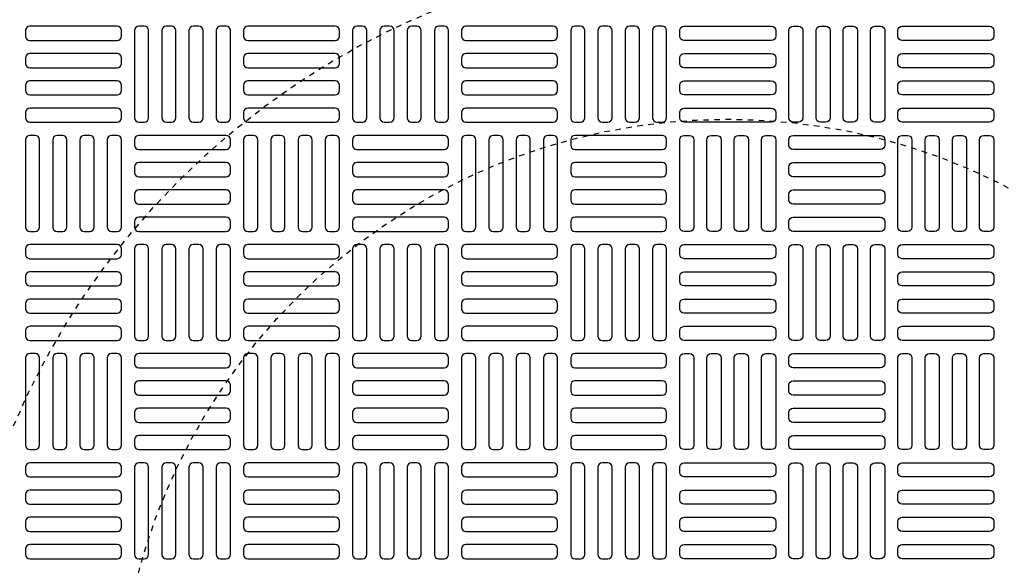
# Model space of a CAD drawing. Extents: x -169 to 2224, y 0 to 2796.
# Tile 13 of 256: x -109 to -92, y 967 to 977. Entities that reach past the tile are written whole.
import ezdxf

# ---------------------------------------------------------------- set-up
doc = ezdxf.new("R2010")
doc.units = 0
doc.header["$MEASUREMENT"] = 0
doc.linetypes.add('HIDDEN2', pattern=[0.28125, 0.1875, -0.09375])
doc.layers.get('DEFPOINTS').update_dxf_attribs({"linetype": 'CONTINUOUS'})
doc.layers.add('TANK-MANHOLE-COVER-40', color=2, linetype='CONTINUOUS')
doc.layers.add('TANK-MANHOLE-COVER-HATCH-40', color=252, linetype='CONTINUOUS')

msp = doc.modelspace()

# ---------------------------------------------------------------- linework, layer by layer
at = {"layer": 'DEFPOINTS', "color": 8, "linetype": 'HIDDEN2', "ltscale": 0.125}
msp.add_circle((-96.69184, 964.04846), 14, dxfattribs=at)
msp.add_circle((-96.69184, 964.04846), 14, dxfattribs=at)
at = {"layer": 'DEFPOINTS', "color": 8, "linetype": 'HIDDEN2', "ltscale": 0.5}
msp.add_circle((-96.69184, 964.04846), 11, dxfattribs=at)
msp.add_circle((-96.69184, 964.04846), 11, dxfattribs=at)
at = {"layer": 'TANK-MANHOLE-COVER-40', "color": 4, "linetype": 'Continuous'}
msp.add_circle((-96.69107, 964.04846), 22.63902, dxfattribs=at)
at = {"layer": 'TANK-MANHOLE-COVER-40', "color": 1, "linetype": 'Continuous'}
msp.add_circle((-96.69107, 964.04846), 22.44094, dxfattribs=at)
at = {"layer": 'TANK-MANHOLE-COVER-40', "color": 2, "linetype": 'Continuous'}
msp.add_circle((-96.69107, 964.04846), 21.65354, dxfattribs=at)
at = {"layer": 'TANK-MANHOLE-COVER-HATCH-40', "linetype": 'Continuous', "flags": 128}
for points in [[(-107.63595, 976.64689, 0.41421356), (-107.71469, 976.72563), (-109.2895, 976.72563, 0.41421356), (-109.36824, 976.64689), (-109.36824, 976.54846, 0.41421356), (-109.2895, 976.46972), (-107.71469, 976.46972, 0.41421356), (-107.63595, 976.54846)], [(-107.22257, 974.99334, 0.41421356), (-107.14383, 975.07208), (-107.14383, 976.64689, 0.41421356), (-107.22257, 976.72563), (-107.32099, 976.72563, 0.41421356), (-107.39973, 976.64689), (-107.39973, 975.07208, 0.41421356), (-107.32099, 974.99334)], [(-106.73044, 974.99334, 0.41421356), (-106.6517, 975.07208), (-106.6517, 976.64689, 0.41421356), (-106.73044, 976.72563), (-106.82887, 976.72563, 0.41421356), (-106.90761, 976.64689), (-106.90761, 975.07208, 0.41421356), (-106.82887, 974.99334)], [(-106.23832, 974.99334, 0.41421356), (-106.15957, 975.07208), (-106.15957, 976.64689, 0.41421356), (-106.23832, 976.72563), (-106.33674, 976.72563, 0.41421356), (-106.41548, 976.64689), (-106.41548, 975.07208, 0.41421356), (-106.33674, 974.99334)], [(-105.74619, 974.99334, 0.41421356), (-105.66745, 975.07208), (-105.66745, 976.64689, 0.41421356), (-105.74619, 976.72563), (-105.84461, 976.72563, 0.41421356), (-105.92335, 976.64689), (-105.92335, 975.07208, 0.41421356), (-105.84461, 974.99334)], [(-103.69894, 976.64689, 0.41421356), (-103.77769, 976.72563), (-105.35249, 976.72563, 0.41421356), (-105.43123, 976.64689), (-105.43123, 976.54846, 0.41421356), (-105.35249, 976.46972), (-103.77769, 976.46972, 0.41421356), (-103.69894, 976.54846)], [(-103.28556, 974.99334, 0.41421356), (-103.20682, 975.07208), (-103.20682, 976.64689, 0.41421356), (-103.28556, 976.72563), (-103.38398, 976.72563, 0.41421356), (-103.46272, 976.64689), (-103.46272, 975.07208, 0.41421356), (-103.38398, 974.99334)], [(-102.79343, 974.99334, 0.41421356), (-102.71469, 975.07208), (-102.71469, 976.64689, 0.41421356), (-102.79343, 976.72563), (-102.89186, 976.72563, 0.41421356), (-102.9706, 976.64689), (-102.9706, 975.07208, 0.41421356), (-102.89186, 974.99334)], [(-102.30131, 974.99334, 0.41421356), (-102.22257, 975.07208), (-102.22257, 976.64689, 0.41421356), (-102.30131, 976.72563), (-102.39973, 976.72563, 0.41421356), (-102.47847, 976.64689), (-102.47847, 975.07208, 0.41421356), (-102.39973, 974.99334)], [(-101.80918, 974.99334, 0.41421356), (-101.73044, 975.07208), (-101.73044, 976.64689, 0.41421356), (-101.80918, 976.72563), (-101.90761, 976.72563, 0.41421356), (-101.98635, 976.64689), (-101.98635, 975.07208, 0.41421356), (-101.90761, 974.99334)], [(-99.76194, 976.64689, 0.41421356), (-99.84068, 976.72563), (-101.41548, 976.72563, 0.41421356), (-101.49422, 976.64689), (-101.49422, 976.54846, 0.41421356), (-101.41548, 976.46972), (-99.84068, 976.46972, 0.41421356), (-99.76194, 976.54846)], [(-99.34855, 974.99334, 0.41421356), (-99.26981, 975.07208), (-99.26981, 976.64689, 0.41421356), (-99.34855, 976.72563), (-99.44698, 976.72563, 0.41421356), (-99.52572, 976.64689), (-99.52572, 975.07208, 0.41421356), (-99.44698, 974.99334)], [(-98.85643, 974.99334, 0.41421356), (-98.77769, 975.07208), (-98.77769, 976.64689, 0.41421356), (-98.85643, 976.72563), (-98.95485, 976.72563, 0.41421356), (-99.03359, 976.64689), (-99.03359, 975.07208, 0.41421356), (-98.95485, 974.99334)], [(-98.3643, 974.99334, 0.41421356), (-98.28556, 975.07208), (-98.28556, 976.64689, 0.41421356), (-98.3643, 976.72563), (-98.46272, 976.72563, 0.41421356), (-98.54146, 976.64689), (-98.54146, 975.07208, 0.41421356), (-98.46272, 974.99334)], [(-97.87217, 974.99334, 0.41421356), (-97.79343, 975.07208), (-97.79343, 976.64689, 0.41421356), (-97.87217, 976.72563), (-97.9706, 976.72563, 0.41421356), (-98.04934, 976.64689), (-98.04934, 975.07208, 0.41421356), (-97.9706, 974.99334)], [(-97.55721, 976.64689, -0.41421356), (-97.47847, 976.72563), (-95.90367, 976.72563, -0.41421356), (-95.82493, 976.64689), (-95.82493, 976.54846, -0.41421356), (-95.90367, 976.46972), (-97.47847, 976.46972, -0.41421356), (-97.55721, 976.54846)], [(-95.50997, 974.99334, -0.41421356), (-95.58871, 975.07208), (-95.58871, 976.64689, -0.41421356), (-95.50997, 976.72563), (-95.41154, 976.72563, -0.41421356), (-95.3328, 976.64689), (-95.3328, 975.07208, -0.41421356), (-95.41154, 974.99334)], [(-95.01784, 974.99334, -0.41421356), (-95.09658, 975.07208), (-95.09658, 976.64689, -0.41421356), (-95.01784, 976.72563), (-94.91942, 976.72563, -0.41421356), (-94.84068, 976.64689), (-94.84068, 975.07208, -0.41421356), (-94.91942, 974.99334)], [(-94.52572, 974.99334, -0.41421356), (-94.60446, 975.07208), (-94.60446, 976.64689, -0.41421356), (-94.52572, 976.72563), (-94.42729, 976.72563, -0.41421356), (-94.34855, 976.64689), (-94.34855, 975.07208, -0.41421356), (-94.42729, 974.99334)], [(-94.03359, 974.99334, -0.41421356), (-94.11233, 975.07208), (-94.11233, 976.64689, -0.41421356), (-94.03359, 976.72563), (-93.93517, 976.72563, -0.41421356), (-93.85643, 976.64689), (-93.85643, 975.07208, -0.41421356), (-93.93517, 974.99334)], [(-93.6202, 976.64689, -0.41421356), (-93.54146, 976.72563), (-91.96666, 976.72563, -0.41421356), (-91.88792, 976.64689), (-91.88792, 976.54846, -0.41421356), (-91.96666, 976.46972), (-93.54146, 976.46972, -0.41421356), (-93.6202, 976.54846)], [(-107.63595, 976.15476, 0.41421356), (-107.71469, 976.2335), (-109.2895, 976.2335, 0.41421356), (-109.36824, 976.15476), (-109.36824, 976.05634, 0.41421356), (-109.2895, 975.9776), (-107.71469, 975.9776, 0.41421356), (-107.63595, 976.05634)], [(-103.69894, 976.15476, 0.41421356), (-103.77769, 976.2335), (-105.35249, 976.2335, 0.41421356), (-105.43123, 976.15476), (-105.43123, 976.05634, 0.41421356), (-105.35249, 975.9776), (-103.77769, 975.9776, 0.41421356), (-103.69894, 976.05634)], [(-99.76194, 976.15476, 0.41421356), (-99.84068, 976.2335), (-101.41548, 976.2335, 0.41421356), (-101.49422, 976.15476), (-101.49422, 976.05634, 0.41421356), (-101.41548, 975.9776), (-99.84068, 975.9776, 0.41421356), (-99.76194, 976.05634)], [(-97.55721, 976.15476, -0.41421356), (-97.47847, 976.2335), (-95.90367, 976.2335, -0.41421356), (-95.82493, 976.15476), (-95.82493, 976.05634, -0.41421356), (-95.90367, 975.9776), (-97.47847, 975.9776, -0.41421356), (-97.55721, 976.05634)], [(-93.6202, 976.15476, -0.41421356), (-93.54146, 976.2335), (-91.96666, 976.2335, -0.41421356), (-91.88792, 976.15476), (-91.88792, 976.05634, -0.41421356), (-91.96666, 975.9776), (-93.54146, 975.9776, -0.41421356), (-93.6202, 976.05634)], [(-107.63595, 975.66263, 0.41421356), (-107.71469, 975.74137), (-109.2895, 975.74137, 0.41421356), (-109.36824, 975.66263), (-109.36824, 975.56421, 0.41421356), (-109.2895, 975.48547), (-107.71469, 975.48547, 0.41421356), (-107.63595, 975.56421)], [(-103.69894, 975.66263, 0.41421356), (-103.77769, 975.74137), (-105.35249, 975.74137, 0.41421356), (-105.43123, 975.66263), (-105.43123, 975.56421, 0.41421356), (-105.35249, 975.48547), (-103.77769, 975.48547, 0.41421356), (-103.69894, 975.56421)], [(-99.76194, 975.66263, 0.41421356), (-99.84068, 975.74137), (-101.41548, 975.74137, 0.41421356), (-101.49422, 975.66263), (-101.49422, 975.56421, 0.41421356), (-101.41548, 975.48547), (-99.84068, 975.48547, 0.41421356), (-99.76194, 975.56421)], [(-97.55721, 975.66263, -0.41421356), (-97.47847, 975.74137), (-95.90367, 975.74137, -0.41421356), (-95.82493, 975.66263), (-95.82493, 975.56421, -0.41421356), (-95.90367, 975.48547), (-97.47847, 975.48547, -0.41421356), (-97.55721, 975.56421)], [(-93.6202, 975.66263, -0.41421356), (-93.54146, 975.74137), (-91.96666, 975.74137, -0.41421356), (-91.88792, 975.66263), (-91.88792, 975.56421, -0.41421356), (-91.96666, 975.48547), (-93.54146, 975.48547, -0.41421356), (-93.6202, 975.56421)], [(-107.63595, 975.17051, 0.41421356), (-107.71469, 975.24925), (-109.2895, 975.24925, 0.41421356), (-109.36824, 975.17051), (-109.36824, 975.07208, 0.41421356), (-109.2895, 974.99334), (-107.71469, 974.99334, 0.41421356), (-107.63595, 975.07208)], [(-103.69894, 975.17051, 0.41421356), (-103.77769, 975.24925), (-105.35249, 975.24925, 0.41421356), (-105.43123, 975.17051), (-105.43123, 975.07208, 0.41421356), (-105.35249, 974.99334), (-103.77769, 974.99334, 0.41421356), (-103.69894, 975.07208)], [(-99.76194, 975.17051, 0.41421356), (-99.84068, 975.24925), (-101.41548, 975.24925, 0.41421356), (-101.49422, 975.17051), (-101.49422, 975.07208, 0.41421356), (-101.41548, 974.99334), (-99.84068, 974.99334, 0.41421356), (-99.76194, 975.07208)], [(-97.55721, 975.17051, -0.41421356), (-97.47847, 975.24925), (-95.90367, 975.24925, -0.41421356), (-95.82493, 975.17051), (-95.82493, 975.07208, -0.41421356), (-95.90367, 974.99334), (-97.47847, 974.99334, -0.41421356), (-97.55721, 975.07208)], [(-93.6202, 975.17051, -0.41421356), (-93.54146, 975.24925), (-91.96666, 975.24925, -0.41421356), (-91.88792, 975.17051), (-91.88792, 975.07208, -0.41421356), (-91.96666, 974.99334), (-93.54146, 974.99334, -0.41421356), (-93.6202, 975.07208)], [(-109.19107, 973.02484, 0.41421356), (-109.11233, 973.10358), (-109.11233, 974.67838, 0.41421356), (-109.19107, 974.75712), (-109.2895, 974.75712, 0.41421356), (-109.36824, 974.67838), (-109.36824, 973.10358, 0.41421356), (-109.2895, 973.02484)], [(-108.69894, 973.02484, 0.41421356), (-108.6202, 973.10358), (-108.6202, 974.67838, 0.41421356), (-108.69894, 974.75712), (-108.79737, 974.75712, 0.41421356), (-108.87611, 974.67838), (-108.87611, 973.10358, 0.41421356), (-108.79737, 973.02484)], [(-108.20682, 973.02484, 0.41421356), (-108.12808, 973.10358), (-108.12808, 974.67838, 0.41421356), (-108.20682, 974.75712), (-108.30524, 974.75712, 0.41421356), (-108.38398, 974.67838), (-108.38398, 973.10358, 0.41421356), (-108.30524, 973.02484)], [(-107.71469, 973.02484, 0.41421356), (-107.63595, 973.10358), (-107.63595, 974.67838, 0.41421356), (-107.71469, 974.75712), (-107.81312, 974.75712, 0.41421356), (-107.89186, 974.67838), (-107.89186, 973.10358, 0.41421356), (-107.81312, 973.02484)], [(-107.39973, 974.57996, 0.41421356), (-107.32099, 974.50122), (-105.74619, 974.50122, 0.41421356), (-105.66745, 974.57996), (-105.66745, 974.67838, 0.41421356), (-105.74619, 974.75712), (-107.32099, 974.75712, 0.41421356), (-107.39973, 974.67838)], [(-105.25406, 973.02484, 0.41421356), (-105.17532, 973.10358), (-105.17532, 974.67838, 0.41421356), (-105.25406, 974.75712), (-105.35249, 974.75712, 0.41421356), (-105.43123, 974.67838), (-105.43123, 973.10358, 0.41421356), (-105.35249, 973.02484)], [(-104.76194, 973.02484, 0.41421356), (-104.6832, 973.10358), (-104.6832, 974.67838, 0.41421356), (-104.76194, 974.75712), (-104.86036, 974.75712, 0.41421356), (-104.9391, 974.67838), (-104.9391, 973.10358, 0.41421356), (-104.86036, 973.02484)], [(-104.26981, 973.02484, 0.41421356), (-104.19107, 973.10358), (-104.19107, 974.67838, 0.41421356), (-104.26981, 974.75712), (-104.36824, 974.75712, 0.41421356), (-104.44698, 974.67838), (-104.44698, 973.10358, 0.41421356), (-104.36824, 973.02484)], [(-103.77769, 973.02484, 0.41421356), (-103.69894, 973.10358), (-103.69894, 974.67838, 0.41421356), (-103.77769, 974.75712), (-103.87611, 974.75712, 0.41421356), (-103.95485, 974.67838), (-103.95485, 973.10358, 0.41421356), (-103.87611, 973.02484)], [(-103.46272, 974.57996, 0.41421356), (-103.38398, 974.50122), (-101.80918, 974.50122, 0.41421356), (-101.73044, 974.57996), (-101.73044, 974.67838, 0.41421356), (-101.80918, 974.75712), (-103.38398, 974.75712, 0.41421356), (-103.46272, 974.67838)], [(-101.31706, 973.02484, 0.41421356), (-101.23832, 973.10358), (-101.23832, 974.67838, 0.41421356), (-101.31706, 974.75712), (-101.41548, 974.75712, 0.41421356), (-101.49422, 974.67838), (-101.49422, 973.10358, 0.41421356), (-101.41548, 973.02484)], [(-100.82493, 973.02484, 0.41421356), (-100.74619, 973.10358), (-100.74619, 974.67838, 0.41421356), (-100.82493, 974.75712), (-100.92335, 974.75712, 0.41421356), (-101.00209, 974.67838), (-101.00209, 973.10358, 0.41421356), (-100.92335, 973.02484)], [(-100.3328, 973.02484, 0.41421356), (-100.25406, 973.10358), (-100.25406, 974.67838, 0.41421356), (-100.3328, 974.75712), (-100.43123, 974.75712, 0.41421356), (-100.50997, 974.67838), (-100.50997, 973.10358, 0.41421356), (-100.43123, 973.02484)], [(-99.84068, 973.02484, 0.41421356), (-99.76194, 973.10358), (-99.76194, 974.67838, 0.41421356), (-99.84068, 974.75712), (-99.9391, 974.75712, 0.41421356), (-100.01784, 974.67838), (-100.01784, 973.10358, 0.41421356), (-99.9391, 973.02484)], [(-99.52572, 974.57996, 0.41421356), (-99.44698, 974.50122), (-97.87217, 974.50122, 0.41421356), (-97.79343, 974.57996), (-97.79343, 974.67838, 0.41421356), (-97.87217, 974.75712), (-99.44698, 974.75712, 0.41421356), (-99.52572, 974.67838)], [(-97.47847, 973.02484, -0.41421356), (-97.55721, 973.10358), (-97.55721, 974.67838, -0.41421356), (-97.47847, 974.75712), (-97.38005, 974.75712, -0.41421356), (-97.30131, 974.67838), (-97.30131, 973.10358, -0.41421356), (-97.38005, 973.02484)], [(-96.98635, 973.02484, -0.41421356), (-97.06509, 973.10358), (-97.06509, 974.67838, -0.41421356), (-96.98635, 974.75712), (-96.88792, 974.75712, -0.41421356), (-96.80918, 974.67838), (-96.80918, 973.10358, -0.41421356), (-96.88792, 973.02484)], [(-96.49422, 973.02484, -0.41421356), (-96.57296, 973.10358), (-96.57296, 974.67838, -0.41421356), (-96.49422, 974.75712), (-96.3958, 974.75712, -0.41421356), (-96.31706, 974.67838), (-96.31706, 973.10358, -0.41421356), (-96.3958, 973.02484)], [(-96.00209, 973.02484, -0.41421356), (-96.08083, 973.10358), (-96.08083, 974.67838, -0.41421356), (-96.00209, 974.75712), (-95.90367, 974.75712, -0.41421356), (-95.82493, 974.67838), (-95.82493, 973.10358, -0.41421356), (-95.90367, 973.02484)], [(-93.85643, 974.57996, -0.41421356), (-93.93517, 974.50122), (-95.50997, 974.50122, -0.41421356), (-95.58871, 974.57996), (-95.58871, 974.67838, -0.41421356), (-95.50997, 974.75712), (-93.93517, 974.75712, -0.41421356), (-93.85643, 974.67838)], [(-93.54146, 973.02484, -0.41421356), (-93.6202, 973.10358), (-93.6202, 974.67838, -0.41421356), (-93.54146, 974.75712), (-93.44304, 974.75712, -0.41421356), (-93.3643, 974.67838), (-93.3643, 973.10358, -0.41421356), (-93.44304, 973.02484)], [(-93.04934, 973.02484, -0.41421356), (-93.12808, 973.10358), (-93.12808, 974.67838, -0.41421356), (-93.04934, 974.75712), (-92.95091, 974.75712, -0.41421356), (-92.87217, 974.67838), (-92.87217, 973.10358, -0.41421356), (-92.95091, 973.02484)], [(-92.55721, 973.02484, -0.41421356), (-92.63595, 973.10358), (-92.63595, 974.67838, -0.41421356), (-92.55721, 974.75712), (-92.45879, 974.75712, -0.41421356), (-92.38005, 974.67838), (-92.38005, 973.10358, -0.41421356), (-92.45879, 973.02484)], [(-92.06509, 973.02484, -0.41421356), (-92.14383, 973.10358), (-92.14383, 974.67838, -0.41421356), (-92.06509, 974.75712), (-91.96666, 974.75712, -0.41421356), (-91.88792, 974.67838), (-91.88792, 973.10358, -0.41421356), (-91.96666, 973.02484)], [(-107.39973, 974.08783, 0.41421356), (-107.32099, 974.00909), (-105.74619, 974.00909, 0.41421356), (-105.66745, 974.08783), (-105.66745, 974.18626, 0.41421356), (-105.74619, 974.265), (-107.32099, 974.265, 0.41421356), (-107.39973, 974.18626)], [(-103.46272, 974.08783, 0.41421356), (-103.38398, 974.00909), (-101.80918, 974.00909, 0.41421356), (-101.73044, 974.08783), (-101.73044, 974.18626, 0.41421356), (-101.80918, 974.265), (-103.38398, 974.265, 0.41421356), (-103.46272, 974.18626)], [(-99.52572, 974.08783, 0.41421356), (-99.44698, 974.00909), (-97.87217, 974.00909, 0.41421356), (-97.79343, 974.08783), (-97.79343, 974.18626, 0.41421356), (-97.87217, 974.265), (-99.44698, 974.265, 0.41421356), (-99.52572, 974.18626)], [(-93.85643, 974.08783, -0.41421356), (-93.93517, 974.00909), (-95.50997, 974.00909, -0.41421356), (-95.58871, 974.08783), (-95.58871, 974.18626, -0.41421356), (-95.50997, 974.265), (-93.93517, 974.265, -0.41421356), (-93.85643, 974.18626)], [(-107.39973, 973.59571, 0.41421356), (-107.32099, 973.51697), (-105.74619, 973.51697, 0.41421356), (-105.66745, 973.59571), (-105.66745, 973.69413, 0.41421356), (-105.74619, 973.77287), (-107.32099, 973.77287, 0.41421356), (-107.39973, 973.69413)], [(-103.46272, 973.59571, 0.41421356), (-103.38398, 973.51697), (-101.80918, 973.51697, 0.41421356), (-101.73044, 973.59571), (-101.73044, 973.69413, 0.41421356), (-101.80918, 973.77287), (-103.38398, 973.77287, 0.41421356), (-103.46272, 973.69413)], [(-99.52572, 973.59571, 0.41421356), (-99.44698, 973.51697), (-97.87217, 973.51697, 0.41421356), (-97.79343, 973.59571), (-97.79343, 973.69413, 0.41421356), (-97.87217, 973.77287), (-99.44698, 973.77287, 0.41421356), (-99.52572, 973.69413)], [(-93.85643, 973.59571, -0.41421356), (-93.93517, 973.51697), (-95.50997, 973.51697, -0.41421356), (-95.58871, 973.59571), (-95.58871, 973.69413, -0.41421356), (-95.50997, 973.77287), (-93.93517, 973.77287, -0.41421356), (-93.85643, 973.69413)], [(-107.39973, 973.10358, 0.41421356), (-107.32099, 973.02484), (-105.74619, 973.02484, 0.41421356), (-105.66745, 973.10358), (-105.66745, 973.202, 0.41421356), (-105.74619, 973.28074), (-107.32099, 973.28074, 0.41421356), (-107.39973, 973.202)], [(-103.46272, 973.10358, 0.41421356), (-103.38398, 973.02484), (-101.80918, 973.02484, 0.41421356), (-101.73044, 973.10358), (-101.73044, 973.202, 0.41421356), (-101.80918, 973.28074), (-103.38398, 973.28074, 0.41421356), (-103.46272, 973.202)], [(-99.52572, 973.10358, 0.41421356), (-99.44698, 973.02484), (-97.87217, 973.02484, 0.41421356), (-97.79343, 973.10358), (-97.79343, 973.202, 0.41421356), (-97.87217, 973.28074), (-99.44698, 973.28074, 0.41421356), (-99.52572, 973.202)], [(-93.85643, 973.10358, -0.41421356), (-93.93517, 973.02484), (-95.50997, 973.02484, -0.41421356), (-95.58871, 973.10358), (-95.58871, 973.202, -0.41421356), (-95.50997, 973.28074), (-93.93517, 973.28074, -0.41421356), (-93.85643, 973.202)], [(-107.63595, 972.70988, 0.41421356), (-107.71469, 972.78862), (-109.2895, 972.78862, 0.41421356), (-109.36824, 972.70988), (-109.36824, 972.61145, 0.41421356), (-109.2895, 972.53271), (-107.71469, 972.53271, 0.41421356), (-107.63595, 972.61145)], [(-107.22257, 971.05634, 0.41421356), (-107.14383, 971.13508), (-107.14383, 972.70988, 0.41421356), (-107.22257, 972.78862), (-107.32099, 972.78862, 0.41421356), (-107.39973, 972.70988), (-107.39973, 971.13508, 0.41421356), (-107.32099, 971.05634)], [(-106.73044, 971.05634, 0.41421356), (-106.6517, 971.13508), (-106.6517, 972.70988, 0.41421356), (-106.73044, 972.78862), (-106.82887, 972.78862, 0.41421356), (-106.90761, 972.70988), (-106.90761, 971.13508, 0.41421356), (-106.82887, 971.05634)], [(-106.23832, 971.05634, 0.41421356), (-106.15957, 971.13508), (-106.15957, 972.70988, 0.41421356), (-106.23832, 972.78862), (-106.33674, 972.78862, 0.41421356), (-106.41548, 972.70988), (-106.41548, 971.13508, 0.41421356), (-106.33674, 971.05634)], [(-105.74619, 971.05634, 0.41421356), (-105.66745, 971.13508), (-105.66745, 972.70988, 0.41421356), (-105.74619, 972.78862), (-105.84461, 972.78862, 0.41421356), (-105.92335, 972.70988), (-105.92335, 971.13508, 0.41421356), (-105.84461, 971.05634)], [(-103.69894, 972.70988, 0.41421356), (-103.77769, 972.78862), (-105.35249, 972.78862, 0.41421356), (-105.43123, 972.70988), (-105.43123, 972.61145, 0.41421356), (-105.35249, 972.53271), (-103.77769, 972.53271, 0.41421356), (-103.69894, 972.61145)], [(-103.28556, 971.05634, 0.41421356), (-103.20682, 971.13508), (-103.20682, 972.70988, 0.41421356), (-103.28556, 972.78862), (-103.38398, 972.78862, 0.41421356), (-103.46272, 972.70988), (-103.46272, 971.13508, 0.41421356), (-103.38398, 971.05634)], [(-102.79343, 971.05634, 0.41421356), (-102.71469, 971.13508), (-102.71469, 972.70988, 0.41421356), (-102.79343, 972.78862), (-102.89186, 972.78862, 0.41421356), (-102.9706, 972.70988), (-102.9706, 971.13508, 0.41421356), (-102.89186, 971.05634)], [(-102.30131, 971.05634, 0.41421356), (-102.22257, 971.13508), (-102.22257, 972.70988, 0.41421356), (-102.30131, 972.78862), (-102.39973, 972.78862, 0.41421356), (-102.47847, 972.70988), (-102.47847, 971.13508, 0.41421356), (-102.39973, 971.05634)], [(-101.80918, 971.05634, 0.41421356), (-101.73044, 971.13508), (-101.73044, 972.70988, 0.41421356), (-101.80918, 972.78862), (-101.90761, 972.78862, 0.41421356), (-101.98635, 972.70988), (-101.98635, 971.13508, 0.41421356), (-101.90761, 971.05634)], [(-99.76194, 972.70988, 0.41421356), (-99.84068, 972.78862), (-101.41548, 972.78862, 0.41421356), (-101.49422, 972.70988), (-101.49422, 972.61145, 0.41421356), (-101.41548, 972.53271), (-99.84068, 972.53271, 0.41421356), (-99.76194, 972.61145)], [(-99.34855, 971.05634, 0.41421356), (-99.26981, 971.13508), (-99.26981, 972.70988, 0.41421356), (-99.34855, 972.78862), (-99.44698, 972.78862, 0.41421356), (-99.52572, 972.70988), (-99.52572, 971.13508, 0.41421356), (-99.44698, 971.05634)], [(-98.85643, 971.05634, 0.41421356), (-98.77769, 971.13508), (-98.77769, 972.70988, 0.41421356), (-98.85643, 972.78862), (-98.95485, 972.78862, 0.41421356), (-99.03359, 972.70988), (-99.03359, 971.13508, 0.41421356), (-98.95485, 971.05634)], [(-98.3643, 971.05634, 0.41421356), (-98.28556, 971.13508), (-98.28556, 972.70988, 0.41421356), (-98.3643, 972.78862), (-98.46272, 972.78862, 0.41421356), (-98.54146, 972.70988), (-98.54146, 971.13508, 0.41421356), (-98.46272, 971.05634)], [(-97.87217, 971.05634, 0.41421356), (-97.79343, 971.13508), (-97.79343, 972.70988, 0.41421356), (-97.87217, 972.78862), (-97.9706, 972.78862, 0.41421356), (-98.04934, 972.70988), (-98.04934, 971.13508, 0.41421356), (-97.9706, 971.05634)], [(-97.55721, 972.70988, -0.41421356), (-97.47847, 972.78862), (-95.90367, 972.78862, -0.41421356), (-95.82493, 972.70988), (-95.82493, 972.61145, -0.41421356), (-95.90367, 972.53271), (-97.47847, 972.53271, -0.41421356), (-97.55721, 972.61145)], [(-95.50997, 971.05634, -0.41421356), (-95.58871, 971.13508), (-95.58871, 972.70988, -0.41421356), (-95.50997, 972.78862), (-95.41154, 972.78862, -0.41421356), (-95.3328, 972.70988), (-95.3328, 971.13508, -0.41421356), (-95.41154, 971.05634)], [(-95.01784, 971.05634, -0.41421356), (-95.09658, 971.13508), (-95.09658, 972.70988, -0.41421356), (-95.01784, 972.78862), (-94.91942, 972.78862, -0.41421356), (-94.84068, 972.70988), (-94.84068, 971.13508, -0.41421356), (-94.91942, 971.05634)], [(-94.52572, 971.05634, -0.41421356), (-94.60446, 971.13508), (-94.60446, 972.70988, -0.41421356), (-94.52572, 972.78862), (-94.42729, 972.78862, -0.41421356), (-94.34855, 972.70988), (-94.34855, 971.13508, -0.41421356), (-94.42729, 971.05634)], [(-94.03359, 971.05634, -0.41421356), (-94.11233, 971.13508), (-94.11233, 972.70988, -0.41421356), (-94.03359, 972.78862), (-93.93517, 972.78862, -0.41421356), (-93.85643, 972.70988), (-93.85643, 971.13508, -0.41421356), (-93.93517, 971.05634)], [(-93.6202, 972.70988, -0.41421356), (-93.54146, 972.78862), (-91.96666, 972.78862, -0.41421356), (-91.88792, 972.70988), (-91.88792, 972.61145, -0.41421356), (-91.96666, 972.53271), (-93.54146, 972.53271, -0.41421356), (-93.6202, 972.61145)], [(-107.63595, 972.21775, 0.41421356), (-107.71469, 972.29649), (-109.2895, 972.29649, 0.41421356), (-109.36824, 972.21775), (-109.36824, 972.11933, 0.41421356), (-109.2895, 972.04059), (-107.71469, 972.04059, 0.41421356), (-107.63595, 972.11933)], [(-103.69894, 972.21775, 0.41421356), (-103.77769, 972.29649), (-105.35249, 972.29649, 0.41421356), (-105.43123, 972.21775), (-105.43123, 972.11933, 0.41421356), (-105.35249, 972.04059), (-103.77769, 972.04059, 0.41421356), (-103.69894, 972.11933)], [(-99.76194, 972.21775, 0.41421356), (-99.84068, 972.29649), (-101.41548, 972.29649, 0.41421356), (-101.49422, 972.21775), (-101.49422, 972.11933, 0.41421356), (-101.41548, 972.04059), (-99.84068, 972.04059, 0.41421356), (-99.76194, 972.11933)], [(-97.55721, 972.21775, -0.41421356), (-97.47847, 972.29649), (-95.90367, 972.29649, -0.41421356), (-95.82493, 972.21775), (-95.82493, 972.11933, -0.41421356), (-95.90367, 972.04059), (-97.47847, 972.04059, -0.41421356), (-97.55721, 972.11933)], [(-93.6202, 972.21775, -0.41421356), (-93.54146, 972.29649), (-91.96666, 972.29649, -0.41421356), (-91.88792, 972.21775), (-91.88792, 972.11933, -0.41421356), (-91.96666, 972.04059), (-93.54146, 972.04059, -0.41421356), (-93.6202, 972.11933)], [(-107.63595, 971.72563, 0.41421356), (-107.71469, 971.80437), (-109.2895, 971.80437, 0.41421356), (-109.36824, 971.72563), (-109.36824, 971.6272, 0.41421356), (-109.2895, 971.54846), (-107.71469, 971.54846, 0.41421356), (-107.63595, 971.6272)], [(-103.69894, 971.72563, 0.41421356), (-103.77769, 971.80437), (-105.35249, 971.80437, 0.41421356), (-105.43123, 971.72563), (-105.43123, 971.6272, 0.41421356), (-105.35249, 971.54846), (-103.77769, 971.54846, 0.41421356), (-103.69894, 971.6272)], [(-99.76194, 971.72563, 0.41421356), (-99.84068, 971.80437), (-101.41548, 971.80437, 0.41421356), (-101.49422, 971.72563), (-101.49422, 971.6272, 0.41421356), (-101.41548, 971.54846), (-99.84068, 971.54846, 0.41421356), (-99.76194, 971.6272)], [(-97.55721, 971.72563, -0.41421356), (-97.47847, 971.80437), (-95.90367, 971.80437, -0.41421356), (-95.82493, 971.72563), (-95.82493, 971.6272, -0.41421356), (-95.90367, 971.54846), (-97.47847, 971.54846, -0.41421356), (-97.55721, 971.6272)], [(-93.6202, 971.72563, -0.41421356), (-93.54146, 971.80437), (-91.96666, 971.80437, -0.41421356), (-91.88792, 971.72563), (-91.88792, 971.6272, -0.41421356), (-91.96666, 971.54846), (-93.54146, 971.54846, -0.41421356), (-93.6202, 971.6272)], [(-107.63595, 971.2335, 0.41421356), (-107.71469, 971.31224), (-109.2895, 971.31224, 0.41421356), (-109.36824, 971.2335), (-109.36824, 971.13508, 0.41421356), (-109.2895, 971.05634), (-107.71469, 971.05634, 0.41421356), (-107.63595, 971.13508)], [(-103.69894, 971.2335, 0.41421356), (-103.77769, 971.31224), (-105.35249, 971.31224, 0.41421356), (-105.43123, 971.2335), (-105.43123, 971.13508, 0.41421356), (-105.35249, 971.05634), (-103.77769, 971.05634, 0.41421356), (-103.69894, 971.13508)], [(-99.76194, 971.2335, 0.41421356), (-99.84068, 971.31224), (-101.41548, 971.31224, 0.41421356), (-101.49422, 971.2335), (-101.49422, 971.13508, 0.41421356), (-101.41548, 971.05634), (-99.84068, 971.05634, 0.41421356), (-99.76194, 971.13508)], [(-97.55721, 971.2335, -0.41421356), (-97.47847, 971.31224), (-95.90367, 971.31224, -0.41421356), (-95.82493, 971.2335), (-95.82493, 971.13508, -0.41421356), (-95.90367, 971.05634), (-97.47847, 971.05634, -0.41421356), (-97.55721, 971.13508)], [(-93.6202, 971.2335, -0.41421356), (-93.54146, 971.31224), (-91.96666, 971.31224, -0.41421356), (-91.88792, 971.2335), (-91.88792, 971.13508, -0.41421356), (-91.96666, 971.05634), (-93.54146, 971.05634, -0.41421356), (-93.6202, 971.13508)], [(-109.19107, 969.08783, 0.41421356), (-109.11233, 969.16657), (-109.11233, 970.74137, 0.41421356), (-109.19107, 970.82011), (-109.2895, 970.82011, 0.41421356), (-109.36824, 970.74137), (-109.36824, 969.16657, 0.41421356), (-109.2895, 969.08783)], [(-108.69894, 969.08783, 0.41421356), (-108.6202, 969.16657), (-108.6202, 970.74137, 0.41421356), (-108.69894, 970.82011), (-108.79737, 970.82011, 0.41421356), (-108.87611, 970.74137), (-108.87611, 969.16657, 0.41421356), (-108.79737, 969.08783)], [(-108.20682, 969.08783, 0.41421356), (-108.12808, 969.16657), (-108.12808, 970.74137, 0.41421356), (-108.20682, 970.82011), (-108.30524, 970.82011, 0.41421356), (-108.38398, 970.74137), (-108.38398, 969.16657, 0.41421356), (-108.30524, 969.08783)], [(-107.71469, 969.08783, 0.41421356), (-107.63595, 969.16657), (-107.63595, 970.74137, 0.41421356), (-107.71469, 970.82011), (-107.81312, 970.82011, 0.41421356), (-107.89186, 970.74137), (-107.89186, 969.16657, 0.41421356), (-107.81312, 969.08783)], [(-107.39973, 970.64295, 0.41421356), (-107.32099, 970.56421), (-105.74619, 970.56421, 0.41421356), (-105.66745, 970.64295), (-105.66745, 970.74137, 0.41421356), (-105.74619, 970.82011), (-107.32099, 970.82011, 0.41421356), (-107.39973, 970.74137)], [(-105.25406, 969.08783, 0.41421356), (-105.17532, 969.16657), (-105.17532, 970.74137, 0.41421356), (-105.25406, 970.82011), (-105.35249, 970.82011, 0.41421356), (-105.43123, 970.74137), (-105.43123, 969.16657, 0.41421356), (-105.35249, 969.08783)], [(-104.76194, 969.08783, 0.41421356), (-104.6832, 969.16657), (-104.6832, 970.74137, 0.41421356), (-104.76194, 970.82011), (-104.86036, 970.82011, 0.41421356), (-104.9391, 970.74137), (-104.9391, 969.16657, 0.41421356), (-104.86036, 969.08783)], [(-104.26981, 969.08783, 0.41421356), (-104.19107, 969.16657), (-104.19107, 970.74137, 0.41421356), (-104.26981, 970.82011), (-104.36824, 970.82011, 0.41421356), (-104.44698, 970.74137), (-104.44698, 969.16657, 0.41421356), (-104.36824, 969.08783)], [(-103.77769, 969.08783, 0.41421356), (-103.69894, 969.16657), (-103.69894, 970.74137, 0.41421356), (-103.77769, 970.82011), (-103.87611, 970.82011, 0.41421356), (-103.95485, 970.74137), (-103.95485, 969.16657, 0.41421356), (-103.87611, 969.08783)], [(-103.46272, 970.64295, 0.41421356), (-103.38398, 970.56421), (-101.80918, 970.56421, 0.41421356), (-101.73044, 970.64295), (-101.73044, 970.74137, 0.41421356), (-101.80918, 970.82011), (-103.38398, 970.82011, 0.41421356), (-103.46272, 970.74137)], [(-101.31706, 969.08783, 0.41421356), (-101.23832, 969.16657), (-101.23832, 970.74137, 0.41421356), (-101.31706, 970.82011), (-101.41548, 970.82011, 0.41421356), (-101.49422, 970.74137), (-101.49422, 969.16657, 0.41421356), (-101.41548, 969.08783)], [(-100.82493, 969.08783, 0.41421356), (-100.74619, 969.16657), (-100.74619, 970.74137, 0.41421356), (-100.82493, 970.82011), (-100.92335, 970.82011, 0.41421356), (-101.00209, 970.74137), (-101.00209, 969.16657, 0.41421356), (-100.92335, 969.08783)], [(-100.3328, 969.08783, 0.41421356), (-100.25406, 969.16657), (-100.25406, 970.74137, 0.41421356), (-100.3328, 970.82011), (-100.43123, 970.82011, 0.41421356), (-100.50997, 970.74137), (-100.50997, 969.16657, 0.41421356), (-100.43123, 969.08783)], [(-99.84068, 969.08783, 0.41421356), (-99.76194, 969.16657), (-99.76194, 970.74137, 0.41421356), (-99.84068, 970.82011), (-99.9391, 970.82011, 0.41421356), (-100.01784, 970.74137), (-100.01784, 969.16657, 0.41421356), (-99.9391, 969.08783)], [(-99.52572, 970.64295, 0.41421356), (-99.44698, 970.56421), (-97.87217, 970.56421, 0.41421356), (-97.79343, 970.64295), (-97.79343, 970.74137, 0.41421356), (-97.87217, 970.82011), (-99.44698, 970.82011, 0.41421356), (-99.52572, 970.74137)], [(-97.47847, 969.08783, -0.41421356), (-97.55721, 969.16657), (-97.55721, 970.74137, -0.41421356), (-97.47847, 970.82011), (-97.38005, 970.82011, -0.41421356), (-97.30131, 970.74137), (-97.30131, 969.16657, -0.41421356), (-97.38005, 969.08783)], [(-96.98635, 969.08783, -0.41421356), (-97.06509, 969.16657), (-97.06509, 970.74137, -0.41421356), (-96.98635, 970.82011), (-96.88792, 970.82011, -0.41421356), (-96.80918, 970.74137), (-96.80918, 969.16657, -0.41421356), (-96.88792, 969.08783)], [(-96.49422, 969.08783, -0.41421356), (-96.57296, 969.16657), (-96.57296, 970.74137, -0.41421356), (-96.49422, 970.82011), (-96.3958, 970.82011, -0.41421356), (-96.31706, 970.74137), (-96.31706, 969.16657, -0.41421356), (-96.3958, 969.08783)], [(-96.00209, 969.08783, -0.41421356), (-96.08083, 969.16657), (-96.08083, 970.74137, -0.41421356), (-96.00209, 970.82011), (-95.90367, 970.82011, -0.41421356), (-95.82493, 970.74137), (-95.82493, 969.16657, -0.41421356), (-95.90367, 969.08783)], [(-93.85643, 970.64295, -0.41421356), (-93.93517, 970.56421), (-95.50997, 970.56421, -0.41421356), (-95.58871, 970.64295), (-95.58871, 970.74137, -0.41421356), (-95.50997, 970.82011), (-93.93517, 970.82011, -0.41421356), (-93.85643, 970.74137)], [(-93.54146, 969.08783, -0.41421356), (-93.6202, 969.16657), (-93.6202, 970.74137, -0.41421356), (-93.54146, 970.82011), (-93.44304, 970.82011, -0.41421356), (-93.3643, 970.74137), (-93.3643, 969.16657, -0.41421356), (-93.44304, 969.08783)], [(-93.04934, 969.08783, -0.41421356), (-93.12808, 969.16657), (-93.12808, 970.74137, -0.41421356), (-93.04934, 970.82011), (-92.95091, 970.82011, -0.41421356), (-92.87217, 970.74137), (-92.87217, 969.16657, -0.41421356), (-92.95091, 969.08783)], [(-92.55721, 969.08783, -0.41421356), (-92.63595, 969.16657), (-92.63595, 970.74137, -0.41421356), (-92.55721, 970.82011), (-92.45879, 970.82011, -0.41421356), (-92.38005, 970.74137), (-92.38005, 969.16657, -0.41421356), (-92.45879, 969.08783)], [(-92.06509, 969.08783, -0.41421356), (-92.14383, 969.16657), (-92.14383, 970.74137, -0.41421356), (-92.06509, 970.82011), (-91.96666, 970.82011, -0.41421356), (-91.88792, 970.74137), (-91.88792, 969.16657, -0.41421356), (-91.96666, 969.08783)], [(-107.39973, 970.15082, 0.41421356), (-107.32099, 970.07208), (-105.74619, 970.07208, 0.41421356), (-105.66745, 970.15082), (-105.66745, 970.24925, 0.41421356), (-105.74619, 970.32799), (-107.32099, 970.32799, 0.41421356), (-107.39973, 970.24925)], [(-103.46272, 970.15082, 0.41421356), (-103.38398, 970.07208), (-101.80918, 970.07208, 0.41421356), (-101.73044, 970.15082), (-101.73044, 970.24925, 0.41421356), (-101.80918, 970.32799), (-103.38398, 970.32799, 0.41421356), (-103.46272, 970.24925)], [(-99.52572, 970.15082, 0.41421356), (-99.44698, 970.07208), (-97.87217, 970.07208, 0.41421356), (-97.79343, 970.15082), (-97.79343, 970.24925, 0.41421356), (-97.87217, 970.32799), (-99.44698, 970.32799, 0.41421356), (-99.52572, 970.24925)], [(-93.85643, 970.15082, -0.41421356), (-93.93517, 970.07208), (-95.50997, 970.07208, -0.41421356), (-95.58871, 970.15082), (-95.58871, 970.24925, -0.41421356), (-95.50997, 970.32799), (-93.93517, 970.32799, -0.41421356), (-93.85643, 970.24925)], [(-107.39973, 969.6587, 0.41421356), (-107.32099, 969.57996), (-105.74619, 969.57996, 0.41421356), (-105.66745, 969.6587), (-105.66745, 969.75712, 0.41421356), (-105.74619, 969.83586), (-107.32099, 969.83586, 0.41421356), (-107.39973, 969.75712)], [(-103.46272, 969.6587, 0.41421356), (-103.38398, 969.57996), (-101.80918, 969.57996, 0.41421356), (-101.73044, 969.6587), (-101.73044, 969.75712, 0.41421356), (-101.80918, 969.83586), (-103.38398, 969.83586, 0.41421356), (-103.46272, 969.75712)], [(-99.52572, 969.6587, 0.41421356), (-99.44698, 969.57996), (-97.87217, 969.57996, 0.41421356), (-97.79343, 969.6587), (-97.79343, 969.75712, 0.41421356), (-97.87217, 969.83586), (-99.44698, 969.83586, 0.41421356), (-99.52572, 969.75712)], [(-93.85643, 969.6587, -0.41421356), (-93.93517, 969.57996), (-95.50997, 969.57996, -0.41421356), (-95.58871, 969.6587), (-95.58871, 969.75712, -0.41421356), (-95.50997, 969.83586), (-93.93517, 969.83586, -0.41421356), (-93.85643, 969.75712)], [(-107.39973, 969.16657, 0.41421356), (-107.32099, 969.08783), (-105.74619, 969.08783, 0.41421356), (-105.66745, 969.16657), (-105.66745, 969.265, 0.41421356), (-105.74619, 969.34374), (-107.32099, 969.34374, 0.41421356), (-107.39973, 969.265)], [(-103.46272, 969.16657, 0.41421356), (-103.38398, 969.08783), (-101.80918, 969.08783, 0.41421356), (-101.73044, 969.16657), (-101.73044, 969.265, 0.41421356), (-101.80918, 969.34374), (-103.38398, 969.34374, 0.41421356), (-103.46272, 969.265)], [(-99.52572, 969.16657, 0.41421356), (-99.44698, 969.08783), (-97.87217, 969.08783, 0.41421356), (-97.79343, 969.16657), (-97.79343, 969.265, 0.41421356), (-97.87217, 969.34374), (-99.44698, 969.34374, 0.41421356), (-99.52572, 969.265)], [(-93.85643, 969.16657, -0.41421356), (-93.93517, 969.08783), (-95.50997, 969.08783, -0.41421356), (-95.58871, 969.16657), (-95.58871, 969.265, -0.41421356), (-95.50997, 969.34374), (-93.93517, 969.34374, -0.41421356), (-93.85643, 969.265)], [(-107.63595, 968.77287, 0.41421356), (-107.71469, 968.85161), (-109.2895, 968.85161, 0.41421356), (-109.36824, 968.77287), (-109.36824, 968.67445, 0.41421356), (-109.2895, 968.59571), (-107.71469, 968.59571, 0.41421356), (-107.63595, 968.67445)], [(-107.22257, 967.11933, 0.41421356), (-107.14383, 967.19807), (-107.14383, 968.77287, 0.41421356), (-107.22257, 968.85161), (-107.32099, 968.85161, 0.41421356), (-107.39973, 968.77287), (-107.39973, 967.19807, 0.41421356), (-107.32099, 967.11933)], [(-106.73044, 967.11933, 0.41421356), (-106.6517, 967.19807), (-106.6517, 968.77287, 0.41421356), (-106.73044, 968.85161), (-106.82887, 968.85161, 0.41421356), (-106.90761, 968.77287), (-106.90761, 967.19807, 0.41421356), (-106.82887, 967.11933)], [(-106.23832, 967.11933, 0.41421356), (-106.15957, 967.19807), (-106.15957, 968.77287, 0.41421356), (-106.23832, 968.85161), (-106.33674, 968.85161, 0.41421356), (-106.41548, 968.77287), (-106.41548, 967.19807, 0.41421356), (-106.33674, 967.11933)], [(-105.74619, 967.11933, 0.41421356), (-105.66745, 967.19807), (-105.66745, 968.77287, 0.41421356), (-105.74619, 968.85161), (-105.84461, 968.85161, 0.41421356), (-105.92335, 968.77287), (-105.92335, 967.19807, 0.41421356), (-105.84461, 967.11933)], [(-103.69894, 968.77287, 0.41421356), (-103.77769, 968.85161), (-105.35249, 968.85161, 0.41421356), (-105.43123, 968.77287), (-105.43123, 968.67445, 0.41421356), (-105.35249, 968.59571), (-103.77769, 968.59571, 0.41421356), (-103.69894, 968.67445)], [(-103.28556, 967.11933, 0.41421356), (-103.20682, 967.19807), (-103.20682, 968.77287, 0.41421356), (-103.28556, 968.85161), (-103.38398, 968.85161, 0.41421356), (-103.46272, 968.77287), (-103.46272, 967.19807, 0.41421356), (-103.38398, 967.11933)], [(-102.79343, 967.11933, 0.41421356), (-102.71469, 967.19807), (-102.71469, 968.77287, 0.41421356), (-102.79343, 968.85161), (-102.89186, 968.85161, 0.41421356), (-102.9706, 968.77287), (-102.9706, 967.19807, 0.41421356), (-102.89186, 967.11933)], [(-102.30131, 967.11933, 0.41421356), (-102.22257, 967.19807), (-102.22257, 968.77287, 0.41421356), (-102.30131, 968.85161), (-102.39973, 968.85161, 0.41421356), (-102.47847, 968.77287), (-102.47847, 967.19807, 0.41421356), (-102.39973, 967.11933)], [(-101.80918, 967.11933, 0.41421356), (-101.73044, 967.19807), (-101.73044, 968.77287, 0.41421356), (-101.80918, 968.85161), (-101.90761, 968.85161, 0.41421356), (-101.98635, 968.77287), (-101.98635, 967.19807, 0.41421356), (-101.90761, 967.11933)], [(-99.76194, 968.77287, 0.41421356), (-99.84068, 968.85161), (-101.41548, 968.85161, 0.41421356), (-101.49422, 968.77287), (-101.49422, 968.67445, 0.41421356), (-101.41548, 968.59571), (-99.84068, 968.59571, 0.41421356), (-99.76194, 968.67445)], [(-99.34855, 967.11933, 0.41421356), (-99.26981, 967.19807), (-99.26981, 968.77287, 0.41421356), (-99.34855, 968.85161), (-99.44698, 968.85161, 0.41421356), (-99.52572, 968.77287), (-99.52572, 967.19807, 0.41421356), (-99.44698, 967.11933)], [(-98.85643, 967.11933, 0.41421356), (-98.77769, 967.19807), (-98.77769, 968.77287, 0.41421356), (-98.85643, 968.85161), (-98.95485, 968.85161, 0.41421356), (-99.03359, 968.77287), (-99.03359, 967.19807, 0.41421356), (-98.95485, 967.11933)], [(-98.3643, 967.11933, 0.41421356), (-98.28556, 967.19807), (-98.28556, 968.77287, 0.41421356), (-98.3643, 968.85161), (-98.46272, 968.85161, 0.41421356), (-98.54146, 968.77287), (-98.54146, 967.19807, 0.41421356), (-98.46272, 967.11933)], [(-97.87217, 967.11933, 0.41421356), (-97.79343, 967.19807), (-97.79343, 968.77287, 0.41421356), (-97.87217, 968.85161), (-97.9706, 968.85161, 0.41421356), (-98.04934, 968.77287), (-98.04934, 967.19807, 0.41421356), (-97.9706, 967.11933)], [(-97.55721, 968.77287, -0.41421356), (-97.47847, 968.85161), (-95.90367, 968.85161, -0.41421356), (-95.82493, 968.77287), (-95.82493, 968.67445, -0.41421356), (-95.90367, 968.59571), (-97.47847, 968.59571, -0.41421356), (-97.55721, 968.67445)], [(-95.50997, 967.11933, -0.41421356), (-95.58871, 967.19807), (-95.58871, 968.77287, -0.41421356), (-95.50997, 968.85161), (-95.41154, 968.85161, -0.41421356), (-95.3328, 968.77287), (-95.3328, 967.19807, -0.41421356), (-95.41154, 967.11933)], [(-95.01784, 967.11933, -0.41421356), (-95.09658, 967.19807), (-95.09658, 968.77287, -0.41421356), (-95.01784, 968.85161), (-94.91942, 968.85161, -0.41421356), (-94.84068, 968.77287), (-94.84068, 967.19807, -0.41421356), (-94.91942, 967.11933)], [(-94.52572, 967.11933, -0.41421356), (-94.60446, 967.19807), (-94.60446, 968.77287, -0.41421356), (-94.52572, 968.85161), (-94.42729, 968.85161, -0.41421356), (-94.34855, 968.77287), (-94.34855, 967.19807, -0.41421356), (-94.42729, 967.11933)], [(-94.03359, 967.11933, -0.41421356), (-94.11233, 967.19807), (-94.11233, 968.77287, -0.41421356), (-94.03359, 968.85161), (-93.93517, 968.85161, -0.41421356), (-93.85643, 968.77287), (-93.85643, 967.19807, -0.41421356), (-93.93517, 967.11933)], [(-93.6202, 968.77287, -0.41421356), (-93.54146, 968.85161), (-91.96666, 968.85161, -0.41421356), (-91.88792, 968.77287), (-91.88792, 968.67445, -0.41421356), (-91.96666, 968.59571), (-93.54146, 968.59571, -0.41421356), (-93.6202, 968.67445)], [(-107.63595, 968.28074, 0.41421356), (-107.71469, 968.35948), (-109.2895, 968.35948, 0.41421356), (-109.36824, 968.28074), (-109.36824, 968.18232, 0.41421356), (-109.2895, 968.10358), (-107.71469, 968.10358, 0.41421356), (-107.63595, 968.18232)], [(-103.69894, 968.28074, 0.41421356), (-103.77769, 968.35948), (-105.35249, 968.35948, 0.41421356), (-105.43123, 968.28074), (-105.43123, 968.18232, 0.41421356), (-105.35249, 968.10358), (-103.77769, 968.10358, 0.41421356), (-103.69894, 968.18232)], [(-99.76194, 968.28074, 0.41421356), (-99.84068, 968.35948), (-101.41548, 968.35948, 0.41421356), (-101.49422, 968.28074), (-101.49422, 968.18232, 0.41421356), (-101.41548, 968.10358), (-99.84068, 968.10358, 0.41421356), (-99.76194, 968.18232)], [(-97.55721, 968.28074, -0.41421356), (-97.47847, 968.35948), (-95.90367, 968.35948, -0.41421356), (-95.82493, 968.28074), (-95.82493, 968.18232, -0.41421356), (-95.90367, 968.10358), (-97.47847, 968.10358, -0.41421356), (-97.55721, 968.18232)], [(-93.6202, 968.28074, -0.41421356), (-93.54146, 968.35948), (-91.96666, 968.35948, -0.41421356), (-91.88792, 968.28074), (-91.88792, 968.18232, -0.41421356), (-91.96666, 968.10358), (-93.54146, 968.10358, -0.41421356), (-93.6202, 968.18232)], [(-107.63595, 967.78862, 0.41421356), (-107.71469, 967.86736), (-109.2895, 967.86736, 0.41421356), (-109.36824, 967.78862), (-109.36824, 967.69019, 0.41421356), (-109.2895, 967.61145), (-107.71469, 967.61145, 0.41421356), (-107.63595, 967.69019)], [(-103.69894, 967.78862, 0.41421356), (-103.77769, 967.86736), (-105.35249, 967.86736, 0.41421356), (-105.43123, 967.78862), (-105.43123, 967.69019, 0.41421356), (-105.35249, 967.61145), (-103.77769, 967.61145, 0.41421356), (-103.69894, 967.69019)], [(-99.76194, 967.78862, 0.41421356), (-99.84068, 967.86736), (-101.41548, 967.86736, 0.41421356), (-101.49422, 967.78862), (-101.49422, 967.69019, 0.41421356), (-101.41548, 967.61145), (-99.84068, 967.61145, 0.41421356), (-99.76194, 967.69019)], [(-97.55721, 967.78862, -0.41421356), (-97.47847, 967.86736), (-95.90367, 967.86736, -0.41421356), (-95.82493, 967.78862), (-95.82493, 967.69019, -0.41421356), (-95.90367, 967.61145), (-97.47847, 967.61145, -0.41421356), (-97.55721, 967.69019)], [(-93.6202, 967.78862, -0.41421356), (-93.54146, 967.86736), (-91.96666, 967.86736, -0.41421356), (-91.88792, 967.78862), (-91.88792, 967.69019, -0.41421356), (-91.96666, 967.61145), (-93.54146, 967.61145, -0.41421356), (-93.6202, 967.69019)], [(-107.63595, 967.29649, 0.41421356), (-107.71469, 967.37523), (-109.2895, 967.37523, 0.41421356), (-109.36824, 967.29649), (-109.36824, 967.19807, 0.41421356), (-109.2895, 967.11933), (-107.71469, 967.11933, 0.41421356), (-107.63595, 967.19807)], [(-103.69894, 967.29649, 0.41421356), (-103.77769, 967.37523), (-105.35249, 967.37523, 0.41421356), (-105.43123, 967.29649), (-105.43123, 967.19807, 0.41421356), (-105.35249, 967.11933), (-103.77769, 967.11933, 0.41421356), (-103.69894, 967.19807)], [(-99.76194, 967.29649, 0.41421356), (-99.84068, 967.37523), (-101.41548, 967.37523, 0.41421356), (-101.49422, 967.29649), (-101.49422, 967.19807, 0.41421356), (-101.41548, 967.11933), (-99.84068, 967.11933, 0.41421356), (-99.76194, 967.19807)], [(-97.55721, 967.29649, -0.41421356), (-97.47847, 967.37523), (-95.90367, 967.37523, -0.41421356), (-95.82493, 967.29649), (-95.82493, 967.19807, -0.41421356), (-95.90367, 967.11933), (-97.47847, 967.11933, -0.41421356), (-97.55721, 967.19807)], [(-93.6202, 967.29649, -0.41421356), (-93.54146, 967.37523), (-91.96666, 967.37523, -0.41421356), (-91.88792, 967.29649), (-91.88792, 967.19807, -0.41421356), (-91.96666, 967.11933), (-93.54146, 967.11933, -0.41421356), (-93.6202, 967.19807)]]:
    msp.add_lwpolyline(points, format="xyb", close=True, dxfattribs=at)

doc.saveas('drawing.dxf')
